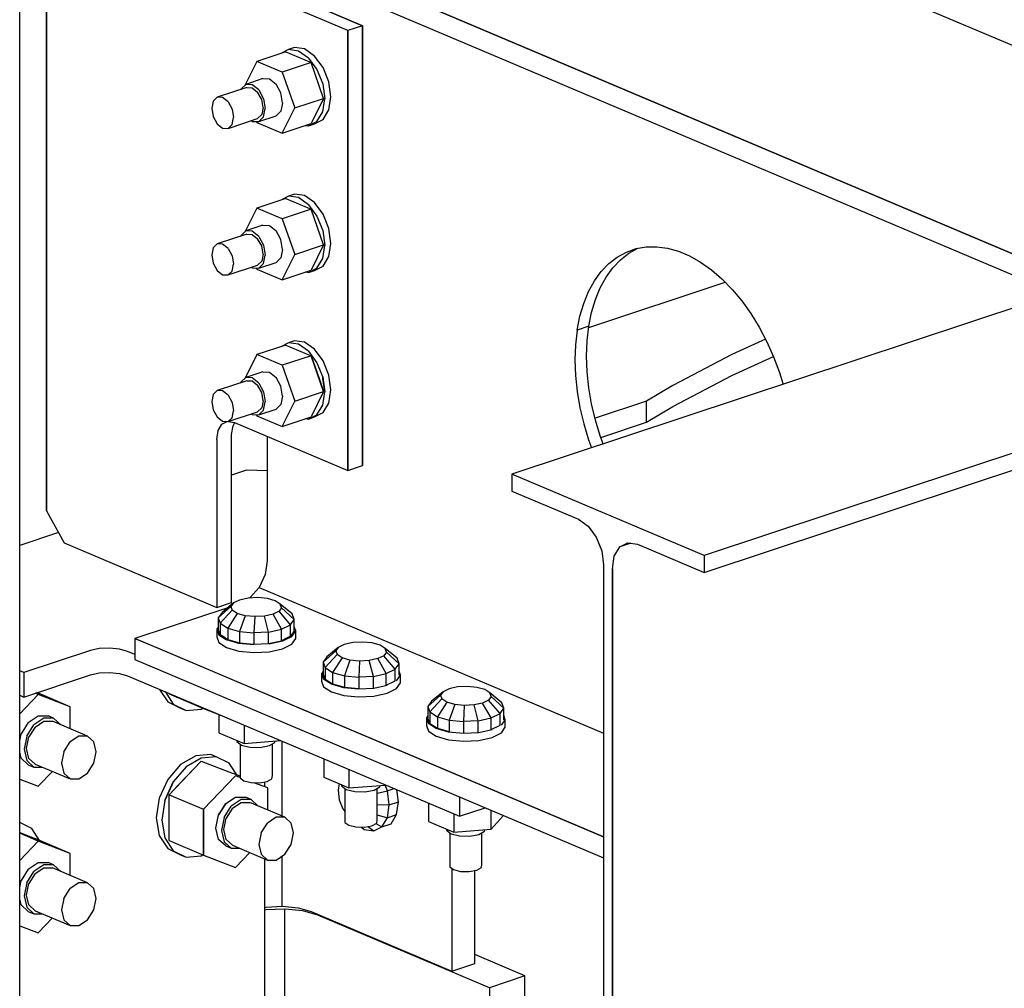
# Model space of a CAD drawing. Header units: inches. Extents: x -17.2 to 17.5, y -11.2 to 11.2.
# Tile 10 of 17: x -2.9 to 0.2, y -3.2 to -0.1. Entities that reach past the tile are written whole.
import ezdxf

# ---------------------------------------------------------------- set-up
doc = ezdxf.new("R2010")
doc.units = ezdxf.units.IN
doc.header["$LTSCALE"] = 2.5
doc.header["$MEASUREMENT"] = 0
doc.layers.add('Layer_0', color=7, linetype='Continuous')

msp = doc.modelspace()

# ---------------------------------------------------------------- linework, layer by layer
at = {"layer": 'Layer_0', "color": 2, "linetype": 'Continuous'}
for p, q in [((-2.9127, -3.5358), (-2.9127, 1.4478)), ((-2.8276, 0.3324), (-2.8276, -0.2903)), ((-2.8276, -0.4076), (-2.8276, 0.3324)), ((2.0832, -1.64), (-2.5482, 0.321)), ((-2.5482, 0.321), (0.6184, -1.0197)), ((-2.5482, 0.2546), (0.3663, -0.9794)), ((0.7558, -0.4193), (-0.7171, 0.2043)), ((-1.8751, -0.1475), (-2.234, 0.0045)), ((-1.8283, -0.132), (-2.1872, 0.02)), ((-2.1304, -0.0041), (-1.8283, -0.132)), ((-1.8283, -0.132), (-1.8751, -0.1475)), ((-1.8751, -0.1475), (-1.8751, -1.5382)), ((-1.8751, -0.2903), (-1.8751, -0.1475)), ((-1.8283, -0.132), (-1.8283, -0.9046)), ((-1.8283, -1.5227), (-1.8283, -0.132)), ((-2.8276, -0.2903), (-2.8276, -0.3691)), ((-1.8751, -0.3691), (-1.8751, -0.2903)), ((-2.8276, -0.3691), (-2.8276, -0.833)), ((-1.8751, -0.833), (-1.8751, -0.3691)), ((-2.8276, -1.6661), (-2.8276, -0.4076)), ((-2.8276, -0.833), (-2.8276, -0.8712)), ((-1.8751, -0.8712), (-1.8751, -0.833)), ((-0.9946, -0.8478), (-0.964, -0.837)), ((-0.9864, -0.8514), (-0.9578, -0.8356)), ((-0.964, -0.837), (-0.9319, -0.8313)), ((-0.9319, -0.8313), (-0.8985, -0.8308)), ((-0.8985, -0.8308), (-0.8643, -0.8355)), ((-0.8643, -0.8355), (-0.8295, -0.8452)), ((-2.8276, -0.8712), (-2.8276, -1.2636)), ((-1.8751, -1.2636), (-1.8751, -0.8712)), ((-1.0498, -0.8842), (-1.0233, -0.8636)), ((-1.0233, -0.8636), (-0.9946, -0.8478)), ((-1.013, -0.872), (-0.9864, -0.8514)), ((-0.8295, -0.8452), (-0.7945, -0.86)), ((-0.7945, -0.86), (-0.7598, -0.8797)), ((-1.0739, -0.9095), (-1.0498, -0.8842)), ((-1.0585, -0.9269), (-1.0371, -0.8973)), ((-1.0371, -0.8973), (-1.013, -0.872)), ((-0.7598, -0.8797), (-0.7255, -0.9041)), ((-1.8283, -0.9046), (-1.8283, -1.5227)), ((-1.0953, -0.9391), (-1.0739, -0.9095)), ((-1.0769, -0.9606), (-1.0585, -0.9269)), ((-0.7255, -0.9041), (-0.6922, -0.9328)), ((-0.6922, -0.9328), (-0.66, -0.9657)), ((-1.1138, -0.9728), (-1.0953, -0.9391)), ((-1.1137, -1.0866), (-0.6818, -0.9434)), ((-1.0923, -0.998), (-1.0769, -0.9606)), ((0.3834, -0.9737), (-1.3563, -1.5503)), ((-1.1292, -1.0102), (-1.1138, -0.9728)), ((-0.66, -0.9657), (-0.6295, -1.0024)), ((-1.1413, -1.0509), (-1.1292, -1.0102)), ((-1.1045, -1.0387), (-1.0923, -0.998)), ((-0.6295, -1.0024), (-0.6008, -1.0425)), ((-1.1501, -1.0946), (-1.1413, -1.0509)), ((-1.1132, -1.0824), (-1.1045, -1.0387)), ((-0.6008, -1.0425), (-0.5742, -1.0856)), ((-1.1132, -1.0824), (-1.1501, -1.0946)), ((-1.1185, -1.1285), (-1.1132, -1.0824)), ((-0.5742, -1.0856), (-0.5502, -1.1312)), ((-1.1501, -1.0946), (-1.1554, -1.1407)), ((-1.1554, -1.1407), (-1.1571, -1.1888)), ((-1.1203, -1.1766), (-1.1185, -1.1285)), ((-0.5544, -1.1233), (-0.6606, -1.1718)), ((-0.5502, -1.1312), (-0.5288, -1.179)), ((-1.1185, -1.2262), (-1.1203, -1.1766)), ((-0.6606, -1.1718), (-0.8473, -1.2694)), ((-0.6606, -1.2383), (-0.5291, -1.1782)), ((-0.5288, -1.179), (-0.5103, -1.2283)), ((-1.1571, -1.1888), (-1.1554, -1.2384)), ((-1.1554, -1.2384), (-1.1501, -1.289)), ((-1.1132, -1.2768), (-1.1185, -1.2262)), ((-0.8473, -1.3358), (-0.6606, -1.2383)), ((0.9908, -1.2309), (-0.7489, -1.8075)), ((-0.5103, -1.2283), (-0.4987, -1.2661)), ((-2.8276, -1.2636), (-2.8276, -1.2966)), ((-1.8751, -1.2966), (-1.8751, -1.2636)), ((-0.8473, -1.2694), (-0.9307, -1.3194)), ((-2.8276, -1.2966), (-2.8276, -1.6661)), ((-1.8751, -1.5382), (-1.8751, -1.2966)), ((-1.1501, -1.289), (-1.1413, -1.3401)), ((-1.1045, -1.3279), (-1.1132, -1.2768)), ((-0.7489, -1.8608), (0.9908, -1.2842)), ((-1.0923, -1.3789), (-1.1045, -1.3279)), ((-0.9307, -1.3194), (-1.0936, -1.3734)), ((-0.9307, -1.3859), (-0.9307, -1.3194)), ((-0.9307, -1.3859), (-0.8473, -1.3358)), ((-1.1413, -1.3401), (-1.1292, -1.3911)), ((-2.2851, -1.4124), (-2.2731, -1.3924)), ((-2.2731, -1.3924), (-2.2563, -1.3838)), ((-2.2529, -1.3835), (-2.234, -1.3863)), ((-2.2425, -1.4246), (-2.2382, -1.3969)), ((-2.2382, -1.3969), (-2.2323, -1.387)), ((-2.234, -1.3863), (-1.8751, -1.5382)), ((-1.1292, -1.3911), (-1.1138, -1.4415)), ((-1.0769, -1.4293), (-1.0923, -1.3789)), ((-1.0753, -1.4338), (-0.9307, -1.3859)), ((-2.2893, -1.4402), (-2.2851, -1.4124)), ((-2.2425, -1.9558), (-2.2425, -1.4246)), ((-2.1304, -1.4302), (-2.1304, -1.8237)), ((-1.0675, -1.4546), (-1.0769, -1.4293)), ((-2.2893, -1.4402), (-2.2893, -1.9714)), ((-1.1138, -1.4415), (-1.1043, -1.4668)), ((-1.8751, -1.5382), (-1.8283, -1.5227)), ((-2.196, -1.5379), (-2.2425, -1.5533)), ((-2.1304, -1.5394), (-2.196, -1.5379)), ((-1.3563, -1.5503), (-1.3563, -1.6037)), ((-0.7489, -1.8075), (-1.3563, -1.5503)), ((-1.3563, -1.6037), (-1.1457, -1.6929)), ((-2.8276, -1.6661), (-2.7724, -1.7668)), ((-1.1457, -1.6929), (-1.1153, -1.7141)), ((-2.79, -1.7348), (-2.9127, -1.7755)), ((-1.1153, -1.7141), (-1.0896, -1.7491)), ((-2.7724, -1.7668), (-2.2893, -1.9714)), ((-1.0896, -1.7491), (-1.0725, -1.7923)), ((-1.0156, -1.7804), (-0.9899, -1.7672)), ((-0.9802, -1.7687), (-1.0156, -1.7804)), ((-0.9899, -1.7672), (-0.9596, -1.7716)), ((-0.9596, -1.7716), (-0.7489, -1.8608)), ((-1.0725, -1.7923), (-1.0664, -1.8373)), ((-1.0328, -1.8091), (-1.0156, -1.7804)), ((-2.1304, -1.8237), (-2.137, -1.867)), ((-1.0388, -1.849), (-1.0328, -1.8091)), ((-0.7489, -1.8075), (-0.7489, -1.8608)), ((-2.137, -1.867), (-2.1558, -1.908)), ((-1.0664, -1.8373), (-1.0664, -3.935)), ((-1.0388, -1.849), (-1.0388, -2.0626)), ((-1.0388, -3.9467), (-1.0388, -1.849)), ((-2.1558, -1.908), (-2.1839, -1.9406)), ((-2.1558, -1.908), (-1.0664, -2.3693)), ((-2.2893, -1.9714), (-2.2425, -1.9558)), ((-2.1839, -1.9406), (-2.1862, -1.942)), ((-2.2549, -1.9724), (-2.5457, -2.0687)), ((-2.5457, -2.0687), (-2.5482, -2.0696)), ((-1.0664, -2.697), (-2.5482, -2.0696)), ((-2.5482, -2.0696), (-2.5482, -2.136)), ((-2.5482, -2.0696), (-2.4774, -2.0995)), ((-1.0388, -2.0626), (-1.0388, -2.5262)), ((-2.689, -2.1077), (-2.8997, -2.1775)), ((-2.6609, -2.1016), (-2.689, -2.1077)), ((-2.6287, -2.0999), (-2.6609, -2.1016)), ((-2.5973, -2.103), (-2.6287, -2.0999)), ((-2.5714, -2.1104), (-2.5973, -2.103)), ((-2.5482, -2.1202), (-2.5714, -2.1104)), ((-2.4774, -2.0995), (-2.2189, -2.209)), ((-2.5482, -2.136), (-1.0664, -2.7634)), ((-2.8997, -2.1775), (-2.9127, -2.172)), ((-2.8997, -2.1775), (-2.8997, -2.2548)), ((-2.689, -2.185), (-2.6609, -2.1788)), ((-2.6609, -2.1788), (-2.6287, -2.1772)), ((-2.6287, -2.1772), (-2.5973, -2.1803)), ((-2.8997, -2.2548), (-2.689, -2.185)), ((-2.5973, -2.1803), (-2.5714, -2.1877)), ((-2.5714, -2.1877), (-1.5222, -2.6319)), ((-2.2189, -2.209), (-1.9899, -2.306)), ((-2.9127, -2.2493), (-2.8997, -2.2548)), ((-1.9899, -2.306), (-1.0664, -2.697)), ((-2.0824, -2.6319), (-2.0824, -2.3947)), ((-2.1378, -2.5385), (-2.1378, -2.523)), ((-1.0388, -2.5262), (-1.0388, -3.9467)), ((-1.5222, -2.5704), (-1.5222, -2.6319)), ((-1.5222, -2.6319), (-1.4408, -2.6049)), ((-2.1378, -2.9096), (-2.1378, -2.7667)), ((-2.0824, -2.9164), (-2.0824, -2.7574)), ((-1.5459, -2.7969), (-1.5459, -3.1215)), ((-1.4741, -3.0977), (-1.4741, -2.8033)), ((-2.1378, -4.068), (-2.1378, -2.9096)), ((-2.1378, -2.9198), (-2.1339, -2.919)), ((-2.1339, -2.919), (-2.0824, -2.9164)), ((-2.0746, -2.9251), (-2.1334, -2.9281)), ((-2.0824, -2.9164), (-2.0321, -2.9213)), ((-2.0746, -6.1702), (-2.0746, -2.9251)), ((-2.0173, -2.9308), (-2.0746, -2.9251)), ((-2.0321, -2.9213), (-1.9906, -2.9331)), ((-2.1334, -2.9281), (-2.1378, -2.929)), ((-1.97, -2.9442), (-2.0173, -2.9308)), ((-1.9906, -2.9331), (-1.5459, -3.1215)), ((-1.4275, -3.1739), (-1.97, -2.9442)), ((-1.3152, -3.1367), (-1.4741, -3.0694)), ((-1.5459, -3.1215), (-1.4741, -3.0977)), ((-1.3152, -3.1367), (-1.4275, -3.1739)), ((-1.3152, -3.9095), (-1.3152, -3.1367)), ((-1.4275, -3.1739), (-1.4275, -6.4191))]:
    msp.add_line(p, q, dxfattribs=at)
at = {"layer": 'Layer_0', "color": 1, "linetype": 'Continuous'}
for p, q in [((-2.0711, -0.2146), (-2.1628, -0.245)), ((-2.063, -0.2076), (-2.0871, -0.2199)), ((-2.0711, -0.2146), (-1.9914, -0.2484)), ((-2.0435, -0.2011), (-2.063, -0.2076)), ((-2.0313, -0.2122), (-2.063, -0.2076)), ((-2.0118, -0.2057), (-2.0435, -0.2011)), ((-1.9996, -0.2344), (-2.0313, -0.2122)), ((-1.9801, -0.2279), (-2.0118, -0.2057)), ((-2.1628, -0.245), (-2.1999, -0.3192)), ((-2.0831, -0.2787), (-2.1628, -0.245)), ((-1.9914, -0.2484), (-2.0831, -0.2787)), ((-1.9996, -0.2344), (-1.9727, -0.2709)), ((-1.9516, -0.3618), (-1.9914, -0.2484)), ((-1.9532, -0.2644), (-1.9801, -0.2279)), ((-2.0831, -0.2787), (-2.0432, -0.3922)), ((-1.9727, -0.2709), (-1.9547, -0.3161)), ((-1.9352, -0.3097), (-1.9532, -0.2644)), ((-2.1436, -0.2995), (-2.1982, -0.3176)), ((-2.1436, -0.2995), (-2.1229, -0.3005)), ((-2.1229, -0.3005), (-2.1022, -0.317)), ((-1.9289, -0.3567), (-1.9352, -0.3097)), ((-2.1948, -0.3274), (-2.2884, -0.3584)), ((-2.2134, -0.3324), (-2.2137, -0.3337)), ((-2.1982, -0.3176), (-2.2134, -0.3324)), ((-2.1775, -0.3186), (-2.1982, -0.3176)), ((-2.1948, -0.3274), (-2.1775, -0.3283)), ((-2.1568, -0.3351), (-2.1775, -0.3186)), ((-2.1775, -0.3283), (-2.1603, -0.342)), ((-2.1476, -0.3651), (-2.1603, -0.342)), ((-2.1568, -0.3351), (-2.1417, -0.3628)), ((-2.0871, -0.3447), (-2.1022, -0.317)), ((-1.9547, -0.3161), (-1.9484, -0.3631)), ((-2.301, -0.3708), (-2.3057, -0.393)), ((-2.2884, -0.3584), (-2.301, -0.3708)), ((-2.2712, -0.3593), (-2.2884, -0.3584)), ((-2.2539, -0.3731), (-2.2712, -0.3593)), ((-2.2539, -0.3731), (-2.2413, -0.3961)), ((-2.143, -0.3912), (-2.1476, -0.3651)), ((-2.1417, -0.3628), (-2.1361, -0.3941)), ((-2.0815, -0.376), (-2.0871, -0.3447)), ((-2.0432, -0.3922), (-1.9516, -0.3618)), ((-1.9516, -0.3618), (-1.9914, -0.4415)), ((-1.9547, -0.4048), (-1.9484, -0.3631)), ((-1.9352, -0.3984), (-1.9289, -0.3567)), ((-2.3057, -0.393), (-2.301, -0.4191)), ((-2.2413, -0.3961), (-2.2366, -0.4222)), ((-2.143, -0.3912), (-2.1476, -0.4133)), ((-2.1417, -0.4207), (-2.1361, -0.3941)), ((-2.0871, -0.4026), (-2.1022, -0.4174)), ((-2.0815, -0.376), (-2.0871, -0.4026)), ((-2.0831, -0.4719), (-2.0432, -0.3922)), ((-1.9532, -0.4284), (-1.9352, -0.3984)), ((-2.301, -0.4191), (-2.2884, -0.4421)), ((-2.2539, -0.4567), (-2.1603, -0.4257)), ((-2.2413, -0.4444), (-2.2366, -0.4222)), ((-2.1803, -0.4323), (-2.1775, -0.4345)), ((-2.1775, -0.4345), (-2.1568, -0.4355)), ((-2.1638, -0.4352), (-2.1628, -0.4382)), ((-2.1476, -0.4133), (-2.1603, -0.4257)), ((-2.1568, -0.4355), (-2.1022, -0.4174)), ((-2.1568, -0.4355), (-2.1417, -0.4207)), ((-1.9996, -0.4486), (-1.9727, -0.4348)), ((-1.9801, -0.4421), (-1.9532, -0.4284)), ((-1.9727, -0.4348), (-1.9547, -0.4048)), ((-2.2884, -0.4421), (-2.2712, -0.4559)), ((-2.2712, -0.4559), (-2.2539, -0.4567)), ((-2.2539, -0.4567), (-2.2413, -0.4444)), ((-2.1628, -0.4382), (-2.0831, -0.4719)), ((-2.0831, -0.4719), (-1.9914, -0.4415)), ((-2.0087, -0.4472), (-1.9996, -0.4486)), ((-1.9996, -0.4486), (-1.9801, -0.4421)), ((-2.0711, -0.6782), (-2.1628, -0.7086)), ((-2.063, -0.6712), (-2.0871, -0.6835)), ((-2.0711, -0.6782), (-1.9914, -0.712)), ((-2.0435, -0.6647), (-2.063, -0.6712)), ((-2.0313, -0.6758), (-2.063, -0.6712)), ((-2.0118, -0.6693), (-2.0435, -0.6647)), ((-1.9996, -0.698), (-2.0313, -0.6758)), ((-1.9801, -0.6915), (-2.0118, -0.6693)), ((-2.1628, -0.7086), (-2.1999, -0.7828)), ((-2.0831, -0.7423), (-2.1628, -0.7086)), ((-1.9914, -0.712), (-2.0831, -0.7423)), ((-1.9996, -0.698), (-1.9727, -0.7345)), ((-1.9516, -0.8254), (-1.9914, -0.712)), ((-1.9532, -0.728), (-1.9801, -0.6915)), ((-2.0831, -0.7423), (-2.0432, -0.8558)), ((-1.9727, -0.7345), (-1.9547, -0.7797)), ((-1.9352, -0.7732), (-1.9532, -0.728)), ((-2.1436, -0.7631), (-2.1982, -0.7812)), ((-2.1436, -0.7631), (-2.1229, -0.7641)), ((-2.1229, -0.7641), (-2.1022, -0.7806)), ((-1.9289, -0.8203), (-1.9352, -0.7732)), ((-2.1948, -0.791), (-2.2884, -0.822)), ((-2.2134, -0.796), (-2.2137, -0.7973)), ((-2.1982, -0.7812), (-2.2134, -0.796)), ((-2.1775, -0.7822), (-2.1982, -0.7812)), ((-2.1948, -0.791), (-2.1775, -0.7918)), ((-2.1568, -0.7987), (-2.1775, -0.7822)), ((-2.1775, -0.7918), (-2.1603, -0.8056)), ((-2.1476, -0.8286), (-2.1603, -0.8056)), ((-2.1568, -0.7987), (-2.1417, -0.8263)), ((-2.0871, -0.8083), (-2.1022, -0.7806)), ((-2.0815, -0.8396), (-2.0871, -0.8083)), ((-1.9547, -0.7797), (-1.9484, -0.8267)), ((-2.301, -0.8344), (-2.3057, -0.8565)), ((-2.2884, -0.822), (-2.301, -0.8344)), ((-2.2712, -0.8229), (-2.2884, -0.822)), ((-2.2539, -0.8366), (-2.2712, -0.8229)), ((-2.2539, -0.8366), (-2.2413, -0.8597)), ((-2.143, -0.8547), (-2.1476, -0.8286)), ((-2.1417, -0.8263), (-2.1361, -0.8577)), ((-2.0815, -0.8396), (-2.0871, -0.8662)), ((-2.0432, -0.8558), (-1.9516, -0.8254)), ((-1.9516, -0.8254), (-1.9914, -0.9051)), ((-1.9547, -0.8684), (-1.9484, -0.8267)), ((-1.9352, -0.8619), (-1.9289, -0.8203)), ((-2.3057, -0.8565), (-2.301, -0.8827)), ((-2.2413, -0.8597), (-2.2366, -0.8858)), ((-2.143, -0.8547), (-2.1476, -0.8769)), ((-2.1417, -0.8843), (-2.1361, -0.8577)), ((-2.0871, -0.8662), (-2.1022, -0.881)), ((-2.0831, -0.9355), (-2.0432, -0.8558)), ((-1.9727, -0.8984), (-1.9547, -0.8684)), ((-1.9532, -0.8919), (-1.9352, -0.8619)), ((-2.301, -0.8827), (-2.2884, -0.9057)), ((-2.2539, -0.9203), (-2.1603, -0.8893)), ((-2.2413, -0.908), (-2.2366, -0.8858)), ((-2.1803, -0.8959), (-2.1775, -0.8981)), ((-2.1775, -0.8981), (-2.1568, -0.8991)), ((-2.1638, -0.8987), (-2.1628, -0.9017)), ((-2.1628, -0.9017), (-2.0831, -0.9355)), ((-2.1476, -0.8769), (-2.1603, -0.8893)), ((-2.1568, -0.8991), (-2.1022, -0.881)), ((-2.1568, -0.8991), (-2.1417, -0.8843)), ((-1.9996, -0.9122), (-1.9727, -0.8984)), ((-1.9801, -0.9057), (-1.9532, -0.8919)), ((-2.2884, -0.9057), (-2.2712, -0.9195)), ((-2.2712, -0.9195), (-2.2539, -0.9203)), ((-2.2539, -0.9203), (-2.2413, -0.908)), ((-2.0831, -0.9355), (-1.9914, -0.9051)), ((-2.0087, -0.9108), (-1.9996, -0.9122)), ((-1.9996, -0.9122), (-1.9801, -0.9057)), ((-2.0711, -1.1418), (-2.1628, -1.1722)), ((-2.063, -1.1348), (-2.0871, -1.1471)), ((-2.0711, -1.1418), (-1.9914, -1.1755)), ((-2.0435, -1.1283), (-2.063, -1.1348)), ((-2.0313, -1.1394), (-2.063, -1.1348)), ((-2.0118, -1.1329), (-2.0435, -1.1283)), ((-1.9996, -1.1616), (-2.0313, -1.1394)), ((-1.9801, -1.1551), (-2.0118, -1.1329)), ((-2.1628, -1.1722), (-2.1999, -1.2464)), ((-2.0831, -1.2059), (-2.1628, -1.1722)), ((-1.9914, -1.1755), (-2.0831, -1.2059)), ((-1.9996, -1.1616), (-1.9727, -1.1981)), ((-1.9516, -1.289), (-1.9914, -1.1755)), ((-1.9914, -1.1755), (-1.9662, -1.2475)), ((-1.9532, -1.1916), (-1.9801, -1.1551)), ((-2.0831, -1.2059), (-2.0432, -1.3194)), ((-1.9727, -1.1981), (-1.9547, -1.2433)), ((-1.9352, -1.2368), (-1.9532, -1.1916)), ((-2.1982, -1.2448), (-2.2134, -1.2596)), ((-2.1436, -1.2267), (-2.1982, -1.2448)), ((-2.1775, -1.2458), (-2.1982, -1.2448)), ((-2.1436, -1.2267), (-2.1229, -1.2277)), ((-2.1229, -1.2277), (-2.1022, -1.2442)), ((-2.0871, -1.2718), (-2.1022, -1.2442)), ((-1.9547, -1.2433), (-1.9484, -1.2903)), ((-1.9542, -1.2475), (-1.9547, -1.2433)), ((-1.9289, -1.2839), (-1.9352, -1.2368)), ((-2.1948, -1.2546), (-2.2884, -1.2856)), ((-2.2134, -1.2596), (-2.2137, -1.2609)), ((-2.1948, -1.2546), (-2.1775, -1.2554)), ((-2.1568, -1.2623), (-2.1775, -1.2458)), ((-2.1775, -1.2554), (-2.1603, -1.2692)), ((-2.1476, -1.2922), (-2.1603, -1.2692)), ((-2.1568, -1.2623), (-2.1417, -1.2899)), ((-2.0815, -1.3032), (-2.0871, -1.2718)), ((-1.9662, -1.2475), (-1.9516, -1.289)), ((-1.9484, -1.2903), (-1.9542, -1.2475)), ((-2.301, -1.298), (-2.3057, -1.3201)), ((-2.2884, -1.2856), (-2.301, -1.298)), ((-2.2712, -1.2865), (-2.2884, -1.2856)), ((-2.2539, -1.3002), (-2.2712, -1.2865)), ((-2.2539, -1.3002), (-2.2413, -1.3233)), ((-2.143, -1.3183), (-2.1476, -1.2922)), ((-2.1417, -1.2899), (-2.1361, -1.3213)), ((-2.0815, -1.3032), (-2.0871, -1.3298)), ((-2.0432, -1.3194), (-1.9516, -1.289)), ((-1.9516, -1.289), (-1.9914, -1.3687)), ((-1.9547, -1.332), (-1.9484, -1.2903)), ((-1.9352, -1.3255), (-1.9289, -1.2839)), ((-2.3057, -1.3201), (-2.301, -1.3462)), ((-2.2413, -1.3233), (-2.2366, -1.3494)), ((-2.143, -1.3183), (-2.1476, -1.3405)), ((-2.1417, -1.3479), (-2.1361, -1.3213)), ((-2.0871, -1.3298), (-2.1022, -1.3446)), ((-2.0831, -1.3991), (-2.0432, -1.3194)), ((-1.9727, -1.362), (-1.9547, -1.332)), ((-1.9532, -1.3555), (-1.9352, -1.3255)), ((-2.301, -1.3462), (-2.2884, -1.3693)), ((-2.2884, -1.3693), (-2.2712, -1.383)), ((-2.2539, -1.3839), (-2.1603, -1.3529)), ((-2.2413, -1.3716), (-2.2366, -1.3494)), ((-2.1803, -1.3595), (-2.1775, -1.3617)), ((-2.1775, -1.3617), (-2.1568, -1.3627)), ((-2.1638, -1.3623), (-2.1628, -1.3653)), ((-2.1628, -1.3653), (-2.0831, -1.3991)), ((-2.1476, -1.3405), (-2.1603, -1.3529)), ((-2.1568, -1.3627), (-2.1022, -1.3446)), ((-2.1568, -1.3627), (-2.1417, -1.3479)), ((-2.0831, -1.3991), (-1.9914, -1.3687)), ((-1.9996, -1.3757), (-1.9727, -1.362)), ((-1.9996, -1.3757), (-1.9801, -1.3693)), ((-1.9801, -1.3693), (-1.9532, -1.3555)), ((-2.2712, -1.383), (-2.2539, -1.3839)), ((-2.2539, -1.3839), (-2.2413, -1.3716)), ((-2.0087, -1.3744), (-1.9996, -1.3757)), ((-2.2368, -1.9574), (-2.2728, -1.9871)), ((-2.2368, -1.9574), (-2.2448, -1.9688)), ((-2.2179, -1.9481), (-2.2368, -1.9574)), ((-2.1908, -1.9422), (-2.2179, -1.9481)), ((-2.1598, -1.9406), (-2.1908, -1.9422)), ((-2.1296, -1.9436), (-2.1598, -1.9406)), ((-2.1047, -1.9507), (-2.1296, -1.9436)), ((-2.0889, -1.9608), (-2.1047, -1.9507)), ((-2.0847, -1.9724), (-2.0889, -1.9608)), ((-2.051, -1.9922), (-2.0889, -1.9608)), ((-2.2448, -1.9688), (-2.2848, -2.0041)), ((-2.2728, -1.9871), (-2.2848, -2.0041)), ((-2.2406, -1.9804), (-2.2785, -2.0215)), ((-2.2248, -1.9905), (-2.2548, -2.0367)), ((-2.2448, -1.9688), (-2.2406, -1.9804)), ((-2.2248, -1.9905), (-2.2406, -1.9804)), ((-2.1999, -1.9976), (-2.2248, -1.9905)), ((-2.0927, -1.9838), (-2.1116, -1.9931)), ((-2.0847, -1.9724), (-2.0927, -1.9838)), ((-2.0566, -2.0266), (-2.0927, -1.9838)), ((-2.0447, -2.0096), (-2.0847, -1.9724)), ((-2.0447, -2.0096), (-2.051, -1.9922)), ((-2.2848, -2.0041), (-2.2785, -2.0215)), ((-2.2848, -2.0041), (-2.2848, -2.0403)), ((-2.2785, -2.0215), (-2.2548, -2.0367)), ((-2.2785, -2.0215), (-2.2785, -2.0577)), ((-2.1999, -1.9976), (-2.2175, -2.0473)), ((-2.1696, -2.0006), (-2.1999, -1.9976)), ((-2.1696, -2.0006), (-2.1721, -2.0518)), ((-2.1386, -1.999), (-2.1696, -2.0006)), ((-2.1116, -1.9931), (-2.1386, -1.999)), ((-2.1256, -2.0494), (-2.1386, -1.999)), ((-2.085, -2.0406), (-2.1116, -1.9931)), ((-2.0566, -2.0266), (-2.0447, -2.0096)), ((-2.0447, -2.0458), (-2.0447, -2.0096)), ((-2.2848, -2.0335), (-2.2895, -2.0402)), ((-2.2895, -2.0402), (-2.2829, -2.0583)), ((-2.2895, -2.0402), (-2.2895, -2.0643)), ((-2.2785, -2.0577), (-2.2848, -2.0403)), ((-2.2548, -2.0367), (-2.2175, -2.0473)), ((-2.2548, -2.0367), (-2.2548, -2.0729)), ((-2.2175, -2.0473), (-2.1721, -2.0518)), ((-2.2175, -2.0473), (-2.2175, -2.0835)), ((-2.1256, -2.0494), (-2.1721, -2.0518)), ((-2.1721, -2.0518), (-2.1721, -2.088)), ((-2.1256, -2.0494), (-2.085, -2.0406)), ((-2.1256, -2.0857), (-2.1256, -2.0494)), ((-2.085, -2.0406), (-2.0566, -2.0266)), ((-2.085, -2.0768), (-2.085, -2.0406)), ((-2.0566, -2.0628), (-2.0566, -2.0266)), ((-2.0447, -2.0458), (-2.0566, -2.0628)), ((-2.0524, -2.0636), (-2.04, -2.0459)), ((-2.04, -2.0459), (-2.0447, -2.0329)), ((-2.04, -2.0701), (-2.04, -2.0459)), ((-2.2895, -2.0643), (-2.2829, -2.0824)), ((-2.2584, -2.0741), (-2.2829, -2.0583)), ((-2.2829, -2.0583), (-2.2683, -2.0677)), ((-2.2829, -2.0824), (-2.2584, -2.0982)), ((-2.2785, -2.0577), (-2.2548, -2.0729)), ((-2.263, -2.0677), (-2.2785, -2.0577)), ((-2.2683, -2.0677), (-2.2584, -2.0741)), ((-2.2195, -2.0851), (-2.2584, -2.0741)), ((-2.2548, -2.0729), (-2.2175, -2.0835)), ((-2.1724, -2.0898), (-2.2195, -2.0851)), ((-2.2175, -2.0835), (-2.1721, -2.088)), ((-2.1721, -2.088), (-2.1256, -2.0857)), ((-2.1256, -2.0857), (-2.085, -2.0768)), ((-2.0819, -2.0781), (-2.124, -2.0873)), ((-2.085, -2.0768), (-2.0566, -2.0628)), ((-2.0665, -2.0677), (-2.085, -2.0768)), ((-2.0524, -2.0636), (-2.0819, -2.0781)), ((-2.0566, -2.0628), (-2.0665, -2.0677)), ((-2.0607, -2.0677), (-2.0524, -2.0636)), ((-2.0524, -2.0877), (-2.04, -2.0701)), ((-1.8595, -2.0825), (-1.8866, -2.0884)), ((-1.8285, -2.0809), (-1.8595, -2.0825)), ((-1.7983, -2.0839), (-1.8285, -2.0809)), ((-1.7734, -2.091), (-1.7983, -2.0839)), ((-2.2584, -2.0982), (-2.2195, -2.1093)), ((-2.2195, -2.1093), (-2.1724, -2.1139)), ((-2.1724, -2.1139), (-2.124, -2.1115)), ((-2.124, -2.1115), (-2.0819, -2.1023)), ((-2.0819, -2.1023), (-2.0524, -2.0877)), ((-1.9135, -2.1091), (-1.9535, -2.1444)), ((-1.9055, -2.0977), (-1.9415, -2.1274)), ((-1.9055, -2.0977), (-1.9135, -2.1091)), ((-1.9135, -2.1091), (-1.9092, -2.1207)), ((-1.8866, -2.0884), (-1.9055, -2.0977)), ((-1.7576, -2.1011), (-1.7734, -2.091)), ((-1.7534, -2.1127), (-1.7614, -2.1241)), ((-1.7534, -2.1127), (-1.7576, -2.1011)), ((-1.7197, -2.1324), (-1.7576, -2.1011)), ((-1.7134, -2.1499), (-1.7534, -2.1127)), ((-1.9415, -2.1274), (-1.9535, -2.1444)), ((-1.9535, -2.1444), (-1.9472, -2.1618)), ((-1.9535, -2.1444), (-1.9535, -2.1806)), ((-1.9092, -2.1207), (-1.9472, -2.1618)), ((-1.8935, -2.1308), (-1.9235, -2.177)), ((-1.8935, -2.1308), (-1.9092, -2.1207)), ((-1.8686, -2.1379), (-1.8935, -2.1308)), ((-1.8686, -2.1379), (-1.8862, -2.1876)), ((-1.8383, -2.1409), (-1.8686, -2.1379)), ((-1.8383, -2.1409), (-1.8408, -2.1921)), ((-1.8073, -2.1393), (-1.8383, -2.1409)), ((-1.7803, -2.1334), (-1.8073, -2.1393)), ((-1.7943, -2.1897), (-1.8073, -2.1393)), ((-1.7614, -2.1241), (-1.7803, -2.1334)), ((-1.7537, -2.1809), (-1.7803, -2.1334)), ((-1.7253, -2.1669), (-1.7614, -2.1241)), ((-1.7134, -2.1499), (-1.7197, -2.1324)), ((-1.9535, -2.1738), (-1.9582, -2.1805)), ((-1.9472, -2.1618), (-1.9235, -2.177)), ((-1.9472, -2.1618), (-1.9472, -2.198)), ((-1.9235, -2.177), (-1.8862, -2.1876)), ((-1.9235, -2.177), (-1.9235, -2.2132)), ((-1.7537, -2.1809), (-1.7253, -2.1669)), ((-1.7253, -2.1669), (-1.7134, -2.1499)), ((-1.7253, -2.2031), (-1.7253, -2.1669)), ((-1.7134, -2.1861), (-1.7134, -2.1499)), ((-1.7087, -2.1862), (-1.7134, -2.1732)), ((-1.9582, -2.1805), (-1.9516, -2.1986)), ((-1.9582, -2.1805), (-1.9582, -2.2046)), ((-1.9582, -2.2046), (-1.9516, -2.2227)), ((-1.9472, -2.198), (-1.9535, -2.1806)), ((-1.927, -2.2144), (-1.9516, -2.1986)), ((-1.9472, -2.198), (-1.9235, -2.2132)), ((-1.8862, -2.1876), (-1.8408, -2.1921)), ((-1.8862, -2.1876), (-1.8862, -2.2238)), ((-1.7943, -2.1897), (-1.8408, -2.1921)), ((-1.8408, -2.1921), (-1.8408, -2.2283)), ((-1.7943, -2.1897), (-1.7537, -2.1809)), ((-1.7943, -2.2259), (-1.7943, -2.1897)), ((-1.7537, -2.2171), (-1.7537, -2.1809)), ((-1.7537, -2.2171), (-1.7253, -2.2031)), ((-1.7211, -2.2039), (-1.7087, -2.1862)), ((-1.7211, -2.228), (-1.7087, -2.2103)), ((-1.7087, -2.2103), (-1.7087, -2.1862)), ((-2.7527, -2.2857), (-2.8581, -2.241)), ((-2.8501, -2.2444), (-2.8534, -2.2395)), ((-2.4703, -2.2305), (-2.4443, -2.2701)), ((-2.453, -2.2378), (-2.427, -2.2774)), ((-1.9516, -2.2227), (-1.927, -2.2385)), ((-1.8882, -2.2254), (-1.927, -2.2144)), ((-1.927, -2.2385), (-1.8882, -2.2496)), ((-1.9235, -2.2132), (-1.8862, -2.2238)), ((-1.8411, -2.2301), (-1.8882, -2.2254)), ((-1.8862, -2.2238), (-1.8408, -2.2283)), ((-1.7927, -2.2276), (-1.8411, -2.2301)), ((-1.7506, -2.2184), (-1.7927, -2.2276)), ((-1.7506, -2.2425), (-1.7211, -2.228)), ((-1.5742, -2.238), (-1.6102, -2.2676)), ((-1.5742, -2.238), (-1.5822, -2.2493)), ((-1.5553, -2.2287), (-1.5742, -2.238)), ((-1.5282, -2.2228), (-1.5553, -2.2287)), ((-1.4972, -2.2212), (-1.5282, -2.2228)), ((-1.467, -2.2242), (-1.4972, -2.2212)), ((-1.4421, -2.2313), (-1.467, -2.2242)), ((-1.4263, -2.2414), (-1.4421, -2.2313)), ((-1.4221, -2.253), (-1.4263, -2.2414)), ((-1.3884, -2.2727), (-1.4263, -2.2414)), ((-2.8541, -2.2468), (-2.9127, -2.308)), ((-2.8541, -2.2468), (-2.8635, -2.2428)), ((-2.7527, -2.2857), (-2.8541, -2.2468)), ((-2.4443, -2.2701), (-2.4038, -2.2902)), ((-2.4402, -2.245), (-2.4402, -2.2432)), ((-2.4402, -2.245), (-2.3314, -2.291)), ((-1.8882, -2.2496), (-1.8411, -2.2542)), ((-1.8411, -2.2542), (-1.7927, -2.2518)), ((-1.7927, -2.2518), (-1.7506, -2.2425)), ((-1.5822, -2.2493), (-1.6222, -2.2846)), ((-1.6102, -2.2676), (-1.6222, -2.2846)), ((-1.5779, -2.261), (-1.6158, -2.3021)), ((-1.5622, -2.2711), (-1.5922, -2.3173)), ((-1.5822, -2.2493), (-1.5779, -2.261)), ((-1.5622, -2.2711), (-1.5779, -2.261)), ((-1.5373, -2.2782), (-1.5622, -2.2711)), ((-1.43, -2.2643), (-1.449, -2.2737)), ((-1.4221, -2.253), (-1.43, -2.2643)), ((-1.394, -2.3071), (-1.43, -2.2643)), ((-1.3821, -2.2901), (-1.4221, -2.253)), ((-2.7527, -2.3555), (-2.7527, -2.2857)), ((-2.427, -2.2774), (-2.3865, -2.2975)), ((-2.4038, -2.2902), (-2.3865, -2.2975)), ((-2.3865, -2.2975), (-2.3387, -2.2934)), ((-2.3387, -2.2934), (-2.3333, -2.2902)), ((-2.3314, -2.2893), (-2.3314, -2.291)), ((-2.3314, -2.291), (-2.2881, -2.3076)), ((-1.6222, -2.2846), (-1.6158, -2.3021)), ((-1.6222, -2.2846), (-1.6222, -2.3209)), ((-1.6158, -2.3021), (-1.5922, -2.3173)), ((-1.6158, -2.3021), (-1.6158, -2.3383)), ((-1.5373, -2.2782), (-1.5548, -2.3279)), ((-1.507, -2.2812), (-1.5373, -2.2782)), ((-1.507, -2.2812), (-1.5095, -2.3324)), ((-1.476, -2.2796), (-1.507, -2.2812)), ((-1.449, -2.2737), (-1.476, -2.2796)), ((-1.463, -2.33), (-1.476, -2.2796)), ((-1.4224, -2.3211), (-1.449, -2.2737)), ((-1.394, -2.3071), (-1.3821, -2.2901)), ((-1.3821, -2.2901), (-1.3884, -2.2727)), ((-1.3821, -2.3264), (-1.3821, -2.2901)), ((-2.8854, -2.3352), (-2.8541, -2.3145)), ((-2.8365, -2.322), (-2.8677, -2.3427)), ((-2.8638, -2.3497), (-2.8365, -2.3316)), ((-2.8541, -2.3145), (-2.8229, -2.3145)), ((-2.8053, -2.322), (-2.8365, -2.322)), ((-2.8365, -2.3316), (-2.8092, -2.3316)), ((-2.8053, -2.322), (-2.8229, -2.3145)), ((-2.6988, -2.3784), (-2.8092, -2.3316)), ((-2.7824, -2.3427), (-2.8053, -2.322)), ((-2.2826, -2.3099), (-2.2826, -2.3678)), ((-1.6222, -2.3141), (-1.6269, -2.3208)), ((-1.6269, -2.3208), (-1.6203, -2.3389)), ((-1.6269, -2.3208), (-1.6269, -2.3449)), ((-1.6158, -2.3383), (-1.6222, -2.3209)), ((-1.5922, -2.3173), (-1.5548, -2.3279)), ((-1.5922, -2.3173), (-1.5922, -2.3535)), ((-1.5548, -2.3279), (-1.5095, -2.3324)), ((-1.5548, -2.3279), (-1.5548, -2.3641)), ((-1.463, -2.33), (-1.5095, -2.3324)), ((-1.5095, -2.3324), (-1.5095, -2.3686)), ((-1.463, -2.33), (-1.4224, -2.3211)), ((-1.463, -2.3662), (-1.463, -2.33)), ((-1.4224, -2.3211), (-1.394, -2.3071)), ((-1.4224, -2.3574), (-1.4224, -2.3211)), ((-1.394, -2.3434), (-1.394, -2.3071)), ((-1.3898, -2.3441), (-1.3774, -2.3265)), ((-1.3774, -2.3265), (-1.3821, -2.3135)), ((-1.3774, -2.3506), (-1.3774, -2.3265)), ((-2.8854, -2.3352), (-2.9082, -2.371)), ((-2.8905, -2.3785), (-2.8677, -2.3427)), ((-2.8638, -2.3497), (-2.8838, -2.3811)), ((-2.7824, -2.343), (-2.7824, -2.3427)), ((-2.2029, -2.3437), (-2.2029, -2.4015)), ((-1.6269, -2.3449), (-1.6203, -2.363)), ((-1.5957, -2.3546), (-1.6203, -2.3389)), ((-1.6203, -2.363), (-1.5957, -2.3788)), ((-1.6158, -2.3383), (-1.5922, -2.3535)), ((-1.5569, -2.3657), (-1.5957, -2.3546)), ((-1.5922, -2.3535), (-1.5548, -2.3641)), ((-1.5097, -2.3704), (-1.5569, -2.3657)), ((-1.4193, -2.3587), (-1.4614, -2.3679)), ((-1.4224, -2.3574), (-1.394, -2.3434)), ((-1.3898, -2.3683), (-1.3774, -2.3506)), ((-2.9127, -2.3934), (-2.9082, -2.371)), ((-2.8905, -2.3785), (-2.8989, -2.4199)), ((-2.8911, -2.4173), (-2.8838, -2.3811)), ((-2.7734, -2.4279), (-2.7534, -2.3965)), ((-2.7261, -2.3784), (-2.7534, -2.3965)), ((-2.6988, -2.3784), (-2.7261, -2.3784)), ((-2.6788, -2.3965), (-2.6988, -2.3784)), ((-2.6714, -2.4279), (-2.6788, -2.3965)), ((-2.2826, -2.3678), (-2.2029, -2.4015)), ((-2.226, -2.3918), (-2.226, -2.3957)), ((-2.226, -2.3957), (-2.2115, -2.4066)), ((-2.2029, -2.4015), (-2.0871, -2.3927)), ((-2.1055, -2.3985), (-2.1047, -2.3941)), ((-1.5957, -2.3788), (-1.5569, -2.3898)), ((-1.5569, -2.3898), (-1.5097, -2.3945)), ((-1.4614, -2.3679), (-1.5097, -2.3704)), ((-1.5097, -2.3945), (-1.4614, -2.392)), ((-1.4614, -2.392), (-1.4193, -2.3828)), ((-1.4193, -2.3828), (-1.3898, -2.3683)), ((-2.8989, -2.4199), (-2.8905, -2.4558)), ((-2.8838, -2.4487), (-2.8911, -2.4173)), ((-2.7734, -2.4279), (-2.7807, -2.4641)), ((-2.6788, -2.4641), (-2.6714, -2.4279)), ((-2.2158, -2.4034), (-2.2158, -2.5108)), ((-2.2115, -2.4066), (-2.1846, -2.4133)), ((-2.1846, -2.4133), (-2.1523, -2.414)), ((-2.1523, -2.414), (-2.1233, -2.4086)), ((-2.1233, -2.4086), (-2.1055, -2.3985)), ((-2.1137, -2.5031), (-2.1137, -2.4031)), ((-2.9082, -2.4483), (-2.9127, -2.429)), ((-2.8854, -2.469), (-2.9082, -2.4483)), ((-2.8905, -2.4558), (-2.8677, -2.4765)), ((-2.8638, -2.4668), (-2.8838, -2.4487)), ((-2.3387, -2.4575), (-2.4402, -2.5636)), ((-2.4114, -2.5336), (-2.3387, -2.4575)), ((-2.356, -2.4406), (-2.4038, -2.4682)), ((-2.3387, -2.4479), (-2.3865, -2.4755)), ((-2.3082, -2.4366), (-2.356, -2.4406)), ((-2.291, -2.4439), (-2.3387, -2.4479)), ((-2.3387, -2.4575), (-2.2373, -2.4964)), ((-2.291, -2.4439), (-2.3082, -2.4366)), ((-2.2505, -2.4639), (-2.291, -2.4439)), ((-1.9513, -2.4502), (-1.9513, -2.5081)), ((-2.8854, -2.469), (-2.8677, -2.4765)), ((-2.8677, -2.4765), (-2.841, -2.4765)), ((-2.8638, -2.4668), (-2.7534, -2.5136)), ((-2.8541, -2.5367), (-2.8094, -2.4899)), ((-2.7807, -2.4641), (-2.7734, -2.4955)), ((-2.6988, -2.4955), (-2.6788, -2.4641)), ((-2.4038, -2.4682), (-2.4443, -2.5151)), ((-2.3865, -2.4755), (-2.427, -2.5225)), ((-2.226, -2.5011), (-2.2505, -2.4639)), ((-1.8716, -2.484), (-1.8716, -2.5418)), ((-2.9127, -2.5143), (-2.8541, -2.5367)), ((-2.7734, -2.4955), (-2.7534, -2.5136)), ((-2.7534, -2.5136), (-2.7261, -2.5136)), ((-2.7261, -2.5136), (-2.6988, -2.4955)), ((-2.4443, -2.5151), (-2.4713, -2.5742)), ((-2.23, -2.5035), (-2.3314, -2.6096)), ((-2.2158, -2.5055), (-2.2373, -2.4964)), ((-2.2158, -2.509), (-2.23, -2.5035)), ((-2.2158, -2.5108), (-2.2037, -2.5199)), ((-2.2037, -2.5199), (-2.1813, -2.5255)), ((-2.1544, -2.5261), (-2.1302, -2.5216)), ((-2.1302, -2.5216), (-2.1153, -2.5131)), ((-2.1153, -2.5131), (-2.1137, -2.5031)), ((-1.9513, -2.5081), (-1.8716, -2.5418)), ((-2.4541, -2.5816), (-2.427, -2.5225)), ((-2.4321, -2.5336), (-2.4541, -2.5816)), ((-2.4402, -2.5636), (-2.4114, -2.5336)), ((-2.427, -2.5225), (-2.4321, -2.5336)), ((-2.1813, -2.5255), (-2.1544, -2.5261)), ((-2.1286, -2.5424), (-2.1723, -2.5257)), ((-2.1286, -2.6123), (-2.1286, -2.5424)), ((-1.903, -2.5285), (-1.9062, -2.5496)), ((-1.9062, -2.5496), (-1.9022, -2.5798)), ((-1.8947, -2.5321), (-1.8947, -2.536)), ((-1.8947, -2.536), (-1.8802, -2.5468)), ((-1.8845, -2.5437), (-1.8845, -2.6511)), ((-1.8802, -2.5468), (-1.8533, -2.5535)), ((-1.8716, -2.5418), (-1.7558, -2.533)), ((-1.821, -2.5543), (-1.792, -2.5489)), ((-1.792, -2.5489), (-1.7742, -2.5388)), ((-1.7824, -2.6433), (-1.7824, -2.5434)), ((-1.7824, -2.559), (-1.7502, -2.5509)), ((-1.7742, -2.5388), (-1.7734, -2.5343)), ((-1.7502, -2.5509), (-1.7573, -2.5331)), ((-1.7502, -2.5509), (-1.7296, -2.5441)), ((-1.7442, -2.5962), (-1.7502, -2.5509)), ((-1.7149, -2.5865), (-1.72, -2.5481)), ((-2.4713, -2.5742), (-2.4808, -2.6365)), ((-2.4541, -2.5816), (-2.4636, -2.6438)), ((-2.4402, -2.7086), (-2.4402, -2.5636)), ((-2.4402, -2.5636), (-2.3314, -2.6096)), ((-2.2612, -2.5919), (-2.23, -2.5712)), ((-2.2124, -2.5787), (-2.2436, -2.5994)), ((-2.23, -2.5712), (-2.1988, -2.5712)), ((-2.1812, -2.5787), (-2.2124, -2.5787)), ((-2.1812, -2.5787), (-2.1988, -2.5712)), ((-2.1583, -2.5994), (-2.1812, -2.5787)), ((-1.9022, -2.5798), (-1.8907, -2.6088)), ((-1.8533, -2.5535), (-1.821, -2.5543)), ((-2.3314, -2.6096), (-2.3314, -2.6136)), ((-2.3314, -2.7546), (-2.3314, -2.6096)), ((-2.3314, -2.6136), (-2.3314, -2.7546)), ((-2.2612, -2.5919), (-2.2841, -2.6278)), ((-2.2841, -2.6278), (-2.275, -2.6136)), ((-2.275, -2.6136), (-2.2612, -2.5919)), ((-2.2664, -2.6353), (-2.2436, -2.5994)), ((-2.2397, -2.6065), (-2.2597, -2.6378)), ((-2.2397, -2.6065), (-2.2124, -2.5884)), ((-2.2124, -2.5884), (-2.1851, -2.5884)), ((-2.0746, -2.6351), (-2.1851, -2.5884)), ((-2.1582, -2.5997), (-2.1583, -2.5994)), ((-1.8907, -2.6088), (-1.8845, -2.6172)), ((-1.7824, -2.5951), (-1.7442, -2.5962)), ((-1.7502, -2.6363), (-1.7442, -2.5962)), ((-1.7442, -2.5962), (-1.7149, -2.5865)), ((-1.721, -2.6266), (-1.7149, -2.5865)), ((-1.62, -2.5905), (-1.62, -2.6484)), ((-1.4224, -2.6731), (-1.4224, -2.6127)), ((-2.4808, -2.6365), (-2.4713, -2.6925)), ((-2.4636, -2.6438), (-2.4541, -2.6998)), ((-2.2924, -2.6692), (-2.2841, -2.6278)), ((-2.2664, -2.6353), (-2.2748, -2.6767)), ((-2.267, -2.6741), (-2.2597, -2.6378)), ((-2.1019, -2.6351), (-2.1292, -2.6532)), ((-2.0746, -2.6351), (-2.1019, -2.6351)), ((-2.0546, -2.6533), (-2.0746, -2.6351)), ((-1.784, -2.6534), (-1.7824, -2.6433)), ((-1.7824, -2.6274), (-1.7502, -2.6363)), ((-1.7675, -2.6652), (-1.7502, -2.6363)), ((-1.7502, -2.6363), (-1.721, -2.6266)), ((-1.7382, -2.6555), (-1.721, -2.6266)), ((-1.5403, -2.6243), (-1.5403, -2.6821)), ((-1.4224, -2.6731), (-1.3843, -2.6304)), ((-1.3843, -2.6304), (-1.3843, -2.6288)), ((-2.8746, -2.6708), (-2.9127, -2.6519)), ((-2.8501, -2.708), (-2.8746, -2.6708)), ((-2.2841, -2.705), (-2.2924, -2.6692)), ((-2.2748, -2.6767), (-2.2664, -2.7125)), ((-2.2597, -2.7055), (-2.267, -2.6741)), ((-2.1492, -2.6846), (-2.1292, -2.6532)), ((-2.0473, -2.6846), (-2.0546, -2.6533)), ((-1.8845, -2.6511), (-1.8724, -2.6602)), ((-1.8724, -2.6602), (-1.85, -2.6657)), ((-1.85, -2.6657), (-1.823, -2.6664)), ((-1.8322, -2.6661), (-1.8239, -2.674)), ((-1.8239, -2.674), (-1.7934, -2.6784)), ((-1.823, -2.6664), (-1.7989, -2.6618)), ((-1.8124, -2.6644), (-1.7934, -2.6784)), ((-1.7989, -2.6618), (-1.784, -2.6534)), ((-1.7934, -2.6784), (-1.7675, -2.6652)), ((-1.7871, -2.6551), (-1.7675, -2.6652)), ((-1.7675, -2.6652), (-1.7382, -2.6555)), ((-1.62, -2.6484), (-1.5403, -2.6821)), ((-1.5634, -2.6723), (-1.5634, -2.6763)), ((-1.5634, -2.6763), (-1.5489, -2.6871)), ((-1.5403, -2.6821), (-1.4224, -2.6731)), ((-1.4428, -2.679), (-1.4421, -2.6746)), ((-2.9127, -2.6836), (-2.8614, -2.7032)), ((-2.8541, -2.7104), (-2.9127, -2.6856)), ((-2.7527, -2.7492), (-2.8614, -2.7032)), ((-2.4713, -2.6925), (-2.4443, -2.7337)), ((-2.4541, -2.6998), (-2.427, -2.741)), ((-2.2612, -2.7258), (-2.2841, -2.705)), ((-2.2397, -2.7236), (-2.2597, -2.7055)), ((-2.1492, -2.6846), (-2.1565, -2.7208)), ((-2.0546, -2.7209), (-2.0473, -2.6846)), ((-1.5532, -2.684), (-1.5532, -2.7914)), ((-1.5489, -2.6871), (-1.5219, -2.6938)), ((-1.5219, -2.6938), (-1.4897, -2.6946)), ((-1.4897, -2.6946), (-1.4607, -2.6892)), ((-1.4607, -2.6892), (-1.4428, -2.679)), ((-1.4511, -2.7836), (-1.4511, -2.6837)), ((-2.8541, -2.7104), (-2.9127, -2.7716)), ((-2.7527, -2.7492), (-2.8541, -2.7104)), ((-2.4443, -2.7337), (-2.4038, -2.7538)), ((-2.4402, -2.7086), (-2.3314, -2.7546)), ((-2.2664, -2.7125), (-2.2436, -2.7332)), ((-2.2612, -2.7258), (-2.2436, -2.7332)), ((-2.2436, -2.7332), (-2.2169, -2.7332)), ((-2.2397, -2.7236), (-2.1292, -2.7703)), ((-2.1565, -2.7208), (-2.1492, -2.7522)), ((-2.0746, -2.7522), (-2.0546, -2.7209)), ((-2.7527, -2.8191), (-2.7527, -2.7492)), ((-2.427, -2.741), (-2.3865, -2.7611)), ((-2.4038, -2.7538), (-2.3865, -2.7611)), ((-2.3865, -2.7611), (-2.3387, -2.757)), ((-2.3387, -2.757), (-2.3333, -2.7538)), ((-2.3314, -2.7546), (-2.23, -2.7935)), ((-2.23, -2.7935), (-2.1852, -2.7466)), ((-2.1492, -2.7522), (-2.1292, -2.7703)), ((-2.1292, -2.7703), (-2.1019, -2.7703)), ((-2.1019, -2.7703), (-2.0746, -2.7522)), ((-2.8854, -2.7988), (-2.9082, -2.8346)), ((-2.8854, -2.7988), (-2.8541, -2.7781)), ((-2.8365, -2.7856), (-2.8677, -2.8063)), ((-2.8638, -2.8133), (-2.8365, -2.7952)), ((-2.8541, -2.7781), (-2.8229, -2.7781)), ((-2.8053, -2.7856), (-2.8365, -2.7856)), ((-2.8365, -2.7952), (-2.8092, -2.7952)), ((-2.8053, -2.7856), (-2.8229, -2.7781)), ((-2.6988, -2.842), (-2.8092, -2.7952)), ((-2.7824, -2.8063), (-2.8053, -2.7856)), ((-1.5532, -2.7914), (-1.5411, -2.8004)), ((-1.5411, -2.8004), (-1.5186, -2.806)), ((-1.4676, -2.8021), (-1.4527, -2.7937)), ((-1.4527, -2.7937), (-1.4511, -2.7836)), ((-2.8905, -2.8421), (-2.8677, -2.8063)), ((-2.8638, -2.8133), (-2.8838, -2.8447)), ((-2.7824, -2.8066), (-2.7824, -2.8063)), ((-1.5186, -2.806), (-1.4917, -2.8066)), ((-1.4917, -2.8066), (-1.4676, -2.8021)), ((-2.9127, -2.857), (-2.9082, -2.8346)), ((-2.8905, -2.8421), (-2.8989, -2.8835)), ((-2.8911, -2.8809), (-2.8838, -2.8447)), ((-2.7734, -2.8915), (-2.7534, -2.8601)), ((-2.7261, -2.842), (-2.7534, -2.8601)), ((-2.6988, -2.842), (-2.7261, -2.842)), ((-2.6788, -2.8601), (-2.6988, -2.842)), ((-2.6714, -2.8915), (-2.6788, -2.8601)), ((-2.9082, -2.9119), (-2.9127, -2.8926)), ((-2.8989, -2.8835), (-2.8905, -2.9194)), ((-2.8838, -2.9123), (-2.8911, -2.8809)), ((-2.7734, -2.8915), (-2.7807, -2.9277)), ((-2.6788, -2.9277), (-2.6714, -2.8915)), ((-2.8854, -2.9326), (-2.9082, -2.9119)), ((-2.8905, -2.9194), (-2.8677, -2.9401)), ((-2.8638, -2.9304), (-2.8838, -2.9123)), ((-2.8854, -2.9326), (-2.8677, -2.9401)), ((-2.8677, -2.9401), (-2.841, -2.9401)), ((-2.8638, -2.9304), (-2.7534, -2.9772)), ((-2.8541, -3.0003), (-2.8094, -2.9535)), ((-2.7807, -2.9277), (-2.7734, -2.9591)), ((-2.6988, -2.9591), (-2.6788, -2.9277)), ((-2.9127, -2.9779), (-2.8541, -3.0003)), ((-2.7734, -2.9591), (-2.7534, -2.9772)), ((-2.7534, -2.9772), (-2.7261, -2.9772)), ((-2.7261, -2.9772), (-2.6988, -2.9591))]:
    msp.add_line(p, q, dxfattribs=at)

doc.saveas('drawing.dxf')
